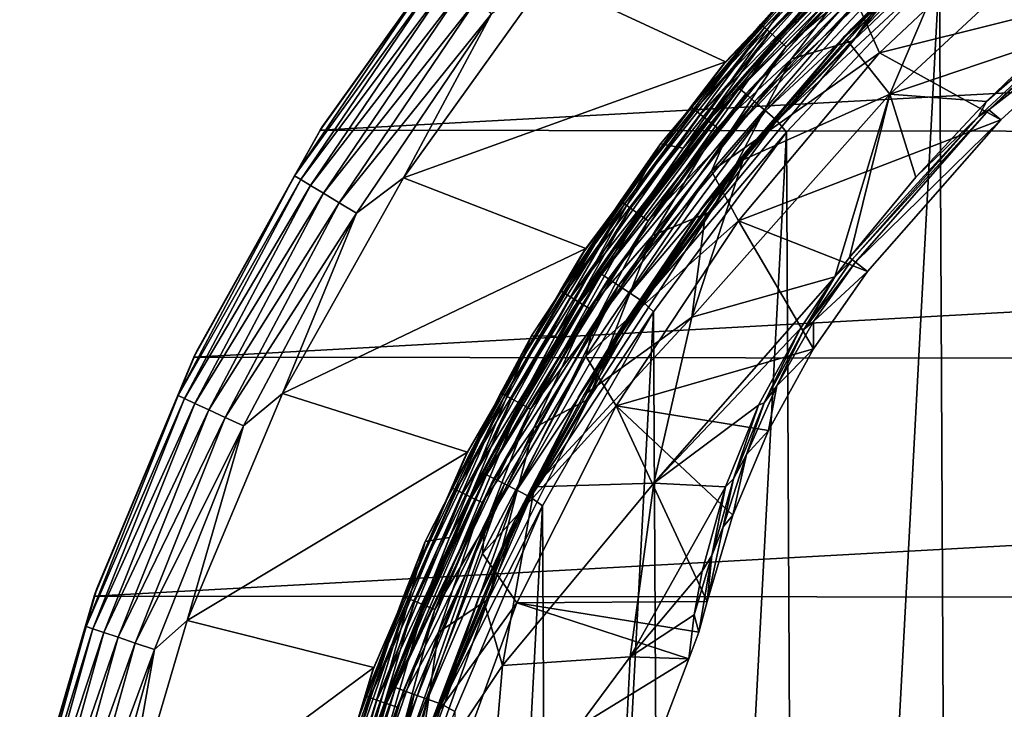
# Model space of a CAD drawing. Header units: metres. Extents: x -24 to 24, y -207 to 24.
# Tile 39 of 59: x -23 to -13, y 7 to 14. Entities that reach past the tile are written whole.
import ezdxf

# ---------------------------------------------------------------- set-up
doc = ezdxf.new("R2010")
doc.units = ezdxf.units.M
doc.layers.add('solid_12421093', color=7, linetype='CONTINUOUS')

msp = doc.modelspace()

# ---------------------------------------------------------------- linework, layer by layer
at = {"layer": 'solid_12421093'}
for points in [[(-13.6658, -14.656602, 325.88327), (-12.028218, 16.025164, 325.909576), (-13.809554, 14.520277, 325.880798)], [(-11.873209, -16.139254, 325.911896), (-12.028218, 16.025164, 325.909576), (-13.6658, -14.656602, 325.88327)], [(-14.009555, 15.616585, 300.374603), (-15.674065, 13.945215, 300.374603), (-15.151769, 14.534065, 300.504364)], [(-15.637181, 13.9124, 300.252869), (-15.674065, 13.945215, 300.374603), (-14.009555, 15.616585, 300.374603)], [(-13.976588, 15.579837, 300.252869), (-15.637181, 13.9124, 300.252869), (-14.009555, 15.616585, 300.374603)], [(-15.577878, 13.859638, 300.148193), (-15.637181, 13.9124, 300.252869), (-13.976588, 15.579837, 300.252869)], [(-13.923582, 15.520751, 300.148193), (-15.577878, 13.859638, 300.148193), (-13.976588, 15.579837, 300.252869)], [(-15.500249, 13.790571, 300.06778), (-15.577878, 13.859638, 300.148193), (-13.923582, 15.520751, 300.148193)], [(-13.854198, 15.443406, 300.06778), (-15.500249, 13.790571, 300.06778), (-13.923582, 15.520751, 300.148193)], [(-15.409655, 13.70997, 300.017212), (-15.500249, 13.790571, 300.06778), (-13.854198, 15.443406, 300.06778)], [(-13.773223, 15.353144, 300.017212), (-15.409655, 13.70997, 300.017212), (-13.854198, 15.443406, 300.06778)], [(-14.796112, 13.825251, 297.600006), (-13.094775, 15.446339, 297.600006), (-14.298202, 14.298202, 297.529297)], [(-14.729317, 13.896393, 297.73999), (-13.094775, 15.446339, 297.600006), (-14.796112, 13.825251, 297.600006)], [(-14.729317, 13.896393, 297.73999), (-13.016449, 15.5124, 297.73999), (-13.094775, 15.446339, 297.600006)], [(-14.312031, 14.312031, 297.838165), (-13.016449, 15.5124, 297.73999), (-14.729317, 13.896393, 297.73999)], [(-13.773223, 15.353144, 300.017212), (-14.452305, 14.531479, 300), (-15.409655, 13.70997, 300.017212)], [(-14.707214, 13.773952, 297.5), (-13.022726, 15.376484, 297.5), (-13.702934, 15.247334, 297.5)], [(-14.298202, 14.298202, 297.529297), (-13.022726, 15.376484, 297.5), (-14.707214, 13.773952, 297.5)], [(-12.058048, 15.322294, 299.471985), (-13.582447, 14.96666, 297.933624), (-14.326052, 13.21319, 299.489288)], [(-12.65127, 13.782164, 300.884521), (-12.058048, 15.322294, 299.471985), (-14.326052, 13.21319, 299.489288)], [(-17.916656, 14.42238), (-16.042051, 13.552271), (-14.367801, 15.315607)], [(-14.411075, 15.274846, 297), (-16.086933, 13.49854, 297), (-14.837291, 14.837291, 297.128906)], [(-16.042051, 13.552271), (-16.086933, 13.49854, 297), (-14.411075, 15.274846, 297)], [(-14.367801, 15.315607), (-16.042051, 13.552271), (-14.411075, 15.274846, 297)], [(-14.707214, 13.773952, 297.5), (-13.702934, 15.247334, 297.5), (-15.354357, 13.583046, 297.5)], [(-14.587195, 14.587195, 297.482971), (-15.354357, 13.583046, 297.5), (-13.702934, 15.247334, 297.5)], [(-12.76257, 15.221843, 302), (-14.434135, 13.646969, 302), (-14.670715, 14.174425, 300)], [(-11.629287, 14.348295, 302), (-14.434135, 13.646969, 302), (-12.76257, 15.221843, 302)], [(-18.714848, 15.025615, -4), (-20.275927, 12.837811, -4), (-20.256197, 12.871926, -1)], [(18.765127, 14.962653, -4), (-20.275927, 12.837811, -4), (-18.714848, 15.025615, -4)], [(-18.69096, 15.054833, -1), (-20.256197, 12.871926, -1), (-19.086472, 14.509159, -0.778573)], [(-18.714848, 15.025615, -4), (-20.256197, 12.871926, -1), (-18.69096, 15.054833, -1)], [(-15.938846, 13.310115, 325.253357), (-14.280817, 15.074327, 325.284637), (-14.938796, 14.445442, 325.126709)], [(-14.246454, 15.035146, 325.443146), (-14.280817, 15.074327, 325.284637), (-15.938846, 13.310115, 325.253357)], [(-15.900494, 13.275516, 325.412018), (-14.246454, 15.035146, 325.443146), (-15.938846, 13.310115, 325.253357)], [(-14.185915, 14.968534, 325.591614), (-14.246454, 15.035146, 325.443146), (-15.900494, 13.275516, 325.412018)], [(20.313705, 12.778351, -4), (-20.275927, 12.837811, -4), (18.765127, 14.962653, -4)], [(-15.832929, 13.216701, 325.56073), (-14.185915, 14.968534, 325.591614), (-15.900494, 13.275516, 325.412018)], [(-14.102035, 14.877765, 325.716919), (-14.185915, 14.968534, 325.591614), (-15.832929, 13.216701, 325.56073)], [(-14.326052, 13.21319, 299.489288), (-13.582447, 14.96666, 297.933624), (-14.779508, 13.787029, 297.931732)], [(-14.312031, 14.312031, 297.838165), (-14.779508, 13.787029, 297.931732), (-13.582447, 14.96666, 297.933624)], [(-14.837291, 14.837291, 297.128906), (-16.405247, 13.082747, 297.128906), (-14.802014, 14.802014, 297.249664)], [(-16.086933, 13.49854, 297), (-16.405247, 13.082747, 297.128906), (-14.837291, 14.837291, 297.128906)], [(-15.739315, 13.136566, 325.686371), (-14.102035, 14.877765, 325.716919), (-15.832929, 13.216701, 325.56073)], [(-14.001591, 14.770151, 325.808929), (-14.102035, 14.877765, 325.716919), (-15.739315, 13.136566, 325.686371)], [(-16.405247, 13.082747, 297.128906), (-16.366241, 13.051642, 297.249664), (-14.802014, 14.802014, 297.249664)], [(-14.802014, 14.802014, 297.249664), (-16.366241, 13.051642, 297.249664), (-14.74582, 14.74582, 297.353363)], [(-16.366241, 13.051642, 297.249664), (-16.30411, 13.002093, 297.353363), (-14.74582, 14.74582, 297.353363)], [(-14.74582, 14.74582, 297.353363), (-16.30411, 13.002093, 297.353363), (-14.672545, 14.672545, 297.432953)], [(-15.627218, 13.041568, 325.778839), (-14.001591, 14.770151, 325.808929), (-15.739315, 13.136566, 325.686371)], [(-13.893564, 14.655203, 325.86319), (-14.001591, 14.770151, 325.808929), (-15.627218, 13.041568, 325.778839)], [(-16.30411, 13.002093, 297.353363), (-16.223091, 12.937484, 297.432953), (-14.672545, 14.672545, 297.432953)], [(-14.672545, 14.672545, 297.432953), (-16.223091, 12.937484, 297.432953), (-14.587195, 14.587195, 297.482971)], [(-15.506658, 12.940088, 325.833557), (-13.893564, 14.655203, 325.86319), (-15.627218, 13.041568, 325.778839)], [(-13.809554, 14.520277, 325.880798), (-13.893564, 14.655203, 325.86319), (-15.506658, 12.940088, 325.833557)], [(-19.086472, 14.509159, -0.778573), (-20.543303, 12.360495, -0.778573), (-19.027706, 14.464485, -0.566925)], [(-20.256197, 12.871926, -1), (-20.543303, 12.360495, -0.778573), (-19.086472, 14.509159, -0.778573)], [(-15.674065, 13.945215, 300.374603), (-16.721607, 12.696576, 300.504364), (-15.151769, 14.534065, 300.504364)], [(-16.486364, 12.651022, 325.098724), (-15.151769, 14.534065, 300.504364), (-16.721607, 12.696576, 300.504364)], [(-16.486364, 12.651022, 325.098724), (-14.938796, 14.445442, 325.126709), (-15.151769, 14.534065, 300.504364)], [(-16.223091, 12.937484, 297.432953), (-16.128721, 12.862226, 297.482971), (-14.587195, 14.587195, 297.482971)], [(-14.587195, 14.587195, 297.482971), (-16.128721, 12.862226, 297.482971), (-15.354357, 13.583046, 297.5)], [(-16.04183, 12.755622, 300), (-14.452305, 14.531479, 300), (-14.670715, 14.174425, 300)], [(-15.409655, 13.70997, 300.017212), (-14.452305, 14.531479, 300), (-16.04183, 12.755622, 300)], [(-15.408049, 12.816936, 325.851593), (-13.809554, 14.520277, 325.880798), (-15.506658, 12.940088, 325.833557)], [(-15.279022, -12.968705, 325.854095), (-13.809554, 14.520277, 325.880798), (-15.408049, 12.816936, 325.851593)], [(-13.6658, -14.656602, 325.88327), (-13.809554, 14.520277, 325.880798), (-15.279022, -12.968705, 325.854095)], [(-20.543303, 12.360495, -0.778573), (-20.480049, 12.322437, -0.566925), (-19.027706, 14.464485, -0.566925)], [(-19.027706, 14.464485, -0.566925), (-20.480049, 12.322437, -0.566925), (-18.932884, 14.392406, -0.377037)], [(-17.916656, 14.42238), (-19.406977, 12.341235), (-16.042051, 13.552271)], [(-18.487288, 14.053671, -0.025072), (-19.406977, 12.341235), (-17.916656, 14.42238)], [(-15.938846, 13.310115, 325.253357), (-14.938796, 14.445442, 325.126709), (-16.486364, 12.651022, 325.098724)], [(-11.729681, 14.472638, 301.093811), (-13.293534, 13.050847, 301.093811), (-11.629287, 14.348295, 302)], [(-11.940776, 14.337358, 300.986267), (-13.293534, 13.050847, 301.093811), (-11.729681, 14.472638, 301.093811)], [(-20.480049, 12.322437, -0.566925), (-20.377993, 12.261031, -0.377037), (-18.932884, 14.392406, -0.377037)], [(-18.932884, 14.392406, -0.377037), (-20.377993, 12.261031, -0.377037), (-18.806776, 14.296539, -0.218448)], [(-20.377993, 12.261031, -0.377037), (-20.242258, 12.179362, -0.218448), (-18.806776, 14.296539, -0.218448)], [(-18.806776, 14.296539, -0.218448), (-20.242258, 12.179362, -0.218448), (-18.655714, 14.181705, -0.099129)], [(-15.824478, 12.6196, 297.838165), (-14.779508, 13.787029, 297.931732), (-14.312031, 14.312031, 297.838165)], [(-15.824478, 12.6196, 297.838165), (-14.312031, 14.312031, 297.838165), (-14.729317, 13.896393, 297.73999)], [(-15.809188, 12.607407, 297.529297), (-14.298202, 14.298202, 297.529297), (-14.707214, 13.773952, 297.5)], [(-14.796112, 13.825251, 297.600006), (-14.298202, 14.298202, 297.529297), (-15.809188, 12.607407, 297.529297)], [(-11.629287, 14.348295, 302), (-13.169456, 12.947531, 302), (-14.434135, 13.646969, 302)], [(-13.401559, 12.982304, 300.986267), (-11.940776, 14.337358, 300.986267), (-13.31951, 13.139771, 300.881866)], [(-13.401559, 12.982304, 300.986267), (-13.293534, 13.050847, 301.093811), (-11.940776, 14.337358, 300.986267)], [(-11.940776, 14.337358, 300.986267), (-12.65127, 13.782164, 300.884521), (-13.31951, 13.139771, 300.881866)], [(-13.293534, 13.050847, 301.093811), (-13.169456, 12.947531, 302), (-11.629287, 14.348295, 302)], [(-20.242258, 12.179362, -0.218448), (-20.079664, 12.081533, -0.099129), (-18.655714, 14.181705, -0.099129)], [(-18.655714, 14.181705, -0.099129), (-20.079664, 12.081533, -0.099129), (-18.487288, 14.053671, -0.025072)], [(-14.434135, 13.646969, 302), (-16.188387, 12.41223, 300), (-14.670715, 14.174425, 300)], [(-16.04183, 12.755622, 300), (-14.670715, 14.174425, 300), (-16.188387, 12.41223, 300)], [(-20.079664, 12.081533, -0.099129), (-19.898384, 11.97246, -0.025072), (-18.487288, 14.053671, -0.025072)], [(-18.487288, 14.053671, -0.025072), (-19.898384, 11.97246, -0.025072), (-19.406977, 12.341235)], [(-15.674065, 13.945215, 300.374603), (-17.140432, 12.097558, 300.374603), (-16.721607, 12.696576, 300.504364)], [(-17.100098, 12.069091, 300.252869), (-17.140432, 12.097558, 300.374603), (-15.674065, 13.945215, 300.374603)], [(-15.637181, 13.9124, 300.252869), (-17.100098, 12.069091, 300.252869), (-15.674065, 13.945215, 300.374603)], [(-17.035246, 12.023319, 300.148193), (-17.100098, 12.069091, 300.252869), (-15.637181, 13.9124, 300.252869)], [(-15.577878, 13.859638, 300.148193), (-17.035246, 12.023319, 300.148193), (-15.637181, 13.9124, 300.252869)], [(-16.242994, 12.092462, 297.73999), (-14.729317, 13.896393, 297.73999), (-14.796112, 13.825251, 297.600006)], [(-15.824478, 12.6196, 297.838165), (-14.729317, 13.896393, 297.73999), (-16.242994, 12.092462, 297.73999)], [(-16.950356, 11.963404, 300.06778), (-17.035246, 12.023319, 300.148193), (-15.577878, 13.859638, 300.148193)], [(-15.500249, 13.790571, 300.06778), (-16.950356, 11.963404, 300.06778), (-15.577878, 13.859638, 300.148193)], [(-16.851286, 11.893481, 300.017212), (-16.950356, 11.963404, 300.06778), (-15.500249, 13.790571, 300.06778)], [(-15.409655, 13.70997, 300.017212), (-16.851286, 11.893481, 300.017212), (-15.500249, 13.790571, 300.06778)], [(-16.298185, 12.017973, 297.600006), (-14.796112, 13.825251, 297.600006), (-15.809188, 12.607407, 297.529297)], [(-16.242994, 12.092462, 297.73999), (-14.796112, 13.825251, 297.600006), (-16.298185, 12.017973, 297.600006)], [(-14.326052, 13.21319, 299.489288), (-14.779508, 13.787029, 297.931732), (-15.859011, 12.527949, 297.935181)], [(-15.824478, 12.6196, 297.838165), (-15.859011, 12.527949, 297.935181), (-14.779508, 13.787029, 297.931732)], [(-13.31951, 13.139771, 300.881866), (-12.65127, 13.782164, 300.884521), (-14.326052, 13.21319, 299.489288)], [(-15.409655, 13.70997, 300.017212), (-16.04183, 12.755622, 300), (-16.851286, 11.893481, 300.017212)], [(-16.192682, 11.991218, 297.5), (-14.707214, 13.773952, 297.5), (-15.354357, 13.583046, 297.5)], [(-15.809188, 12.607407, 297.529297), (-14.707214, 13.773952, 297.5), (-16.192682, 11.991218, 297.5)], [(-16.192682, 11.991218, 297.5), (-15.354357, 13.583046, 297.5), (-16.804451, 11.738778, 297.5)], [(-16.128721, 12.862226, 297.482971), (-16.804451, 11.738778, 297.5), (-15.354357, 13.583046, 297.5)], [(-14.434135, 13.646969, 302), (-15.909546, 11.892828, 302), (-16.188387, 12.41223, 300)], [(-13.169456, 12.947531, 302), (-15.909546, 11.892828, 302), (-14.434135, 13.646969, 302)], [(-19.406977, 12.341235), (-17.500937, 11.604678), (-16.042051, 13.552271)], [(-16.086933, 13.49854, 297), (-17.545244, 11.539688, 297), (-16.405247, 13.082747, 297.128906)], [(-17.500937, 11.604678), (-17.545244, 11.539688, 297), (-16.086933, 13.49854, 297)], [(-16.042051, 13.552271), (-17.500937, 11.604678), (-16.086933, 13.49854, 297)], [(-17.380272, 11.364846, 325.223328), (-15.938846, 13.310115, 325.253357), (-16.486364, 12.651022, 325.098724)], [(-15.900494, 13.275516, 325.412018), (-15.938846, 13.310115, 325.253357), (-17.380272, 11.364846, 325.223328)], [(-17.338451, 11.335299, 325.382141), (-15.900494, 13.275516, 325.412018), (-17.380272, 11.364846, 325.223328)], [(-15.832929, 13.216701, 325.56073), (-15.900494, 13.275516, 325.412018), (-17.338451, 11.335299, 325.382141)], [(-17.264778, 11.285082, 325.531128), (-15.832929, 13.216701, 325.56073), (-17.338451, 11.335299, 325.382141)], [(-15.739315, 13.136566, 325.686371), (-15.832929, 13.216701, 325.56073), (-17.264778, 11.285082, 325.531128)], [(-14.326052, 13.21319, 299.489288), (-16.396912, 10.886805, 299.103577), (-14.901299, 11.305949, 300.890198)], [(-14.326052, 13.21319, 299.489288), (-15.859011, 12.527949, 297.935181), (-16.396912, 10.886805, 299.103577)], [(-14.326052, 13.21319, 299.489288), (-14.901299, 11.305949, 300.890198), (-14.748043, 11.50927, 300.886047)], [(-14.056615, 12.348424, 300.88147), (-14.326052, 13.21319, 299.489288), (-14.748043, 11.50927, 300.886047)], [(-14.056615, 12.348424, 300.88147), (-13.31951, 13.139771, 300.881866), (-14.326052, 13.21319, 299.489288)], [(-16.405247, 13.082747, 297.128906), (-17.766897, 11.163681, 297.128906), (-16.366241, 13.051642, 297.249664)], [(-17.545244, 11.539688, 297), (-17.766897, 11.163681, 297.128906), (-16.405247, 13.082747, 297.128906)], [(-17.162704, 11.216676, 325.657104), (-15.739315, 13.136566, 325.686371), (-17.264778, 11.285082, 325.531128)], [(-15.627218, 13.041568, 325.778839), (-15.739315, 13.136566, 325.686371), (-17.162704, 11.216676, 325.657104)], [(-13.401559, 12.982304, 300.986267), (-13.31951, 13.139771, 300.881866), (-14.056615, 12.348424, 300.88147)], [(-17.766897, 11.163681, 297.128906), (-17.724655, 11.137138, 297.249664), (-16.366241, 13.051642, 297.249664)], [(-16.366241, 13.051642, 297.249664), (-17.724655, 11.137138, 297.249664), (-16.30411, 13.002093, 297.353363)], [(-17.724655, 11.137138, 297.249664), (-17.657366, 11.094858, 297.353363), (-16.30411, 13.002093, 297.353363)], [(-16.30411, 13.002093, 297.353363), (-17.657366, 11.094858, 297.353363), (-16.223091, 12.937484, 297.432953)], [(-17.04048, 11.135588, 325.749969), (-15.627218, 13.041568, 325.778839), (-17.162704, 11.216676, 325.657104)], [(-15.506658, 12.940088, 325.833557), (-15.627218, 13.041568, 325.778839), (-17.04048, 11.135588, 325.749969)], [(-13.401559, 12.982304, 300.986267), (-14.748043, 11.50927, 300.886047), (-14.719362, 11.486887, 300.955719)], [(-13.401559, 12.982304, 300.986267), (-14.056615, 12.348424, 300.88147), (-14.748043, 11.50927, 300.886047)], [(-13.293534, 13.050847, 301.093811), (-14.719362, 11.486887, 300.955719), (-14.686275, 11.461065, 301.093811)], [(-13.401559, 12.982304, 300.986267), (-14.719362, 11.486887, 300.955719), (-13.293534, 13.050847, 301.093811)], [(-13.293534, 13.050847, 301.093811), (-14.686275, 11.461065, 301.093811), (-13.169456, 12.947531, 302)], [(-20.256197, 12.871926, -1), (-21.567701, 10.527783, -1), (-20.543303, 12.360495, -0.778573)], [(-20.275927, 12.837811, -4), (-21.567701, 10.527783, -1), (-20.256197, 12.871926, -1)], [(-17.657366, 11.094858, 297.353363), (-17.569624, 11.039726, 297.432953), (-16.223091, 12.937484, 297.432953)], [(-16.223091, 12.937484, 297.432953), (-17.569624, 11.039726, 297.432953), (-16.128721, 12.862226, 297.482971)], [(-17.569624, 11.039726, 297.432953), (-17.467421, 10.975508, 297.482971), (-16.128721, 12.862226, 297.482971)], [(-16.128721, 12.862226, 297.482971), (-17.467421, 10.975508, 297.482971), (-16.804451, 11.738778, 297.5)], [(-16.909025, 11.048961, 325.805115), (-15.506658, 12.940088, 325.833557), (-17.04048, 11.135588, 325.749969)], [(-15.408049, 12.816936, 325.851593), (-15.506658, 12.940088, 325.833557), (-16.909025, 11.048961, 325.805115)], [(-13.169456, 12.947531, 302), (-14.560306, 11.362761, 302), (-15.909546, 11.892828, 302)], [(-14.686275, 11.461065, 301.093811), (-14.560306, 11.362761, 302), (-13.169456, 12.947531, 302)], [(-20.275927, 12.837811, -4), (-21.596474, 10.467961, -4), (-21.567701, 10.527783, -1)], [(20.313705, 12.778351, -4), (-21.596474, 10.467961, -4), (-20.275927, 12.837811, -4)], [(21.621206, 10.416752, -4), (-21.596474, 10.467961, -4), (20.313705, 12.778351, -4)], [(-17.421247, 10.795338, 300), (-16.04183, 12.755622, 300), (-16.188387, 12.41223, 300)], [(-16.851286, 11.893481, 300.017212), (-16.04183, 12.755622, 300), (-17.421247, 10.795338, 300)], [(-16.794199, 10.94017, 325.8237), (-15.408049, 12.816936, 325.851593), (-16.909025, 11.048961, 325.805115)], [(-16.678631, -11.116973, 325.826111), (-15.408049, 12.816936, 325.851593), (-16.794199, 10.94017, 325.8237)], [(-15.279022, -12.968705, 325.854095), (-15.408049, 12.816936, 325.851593), (-16.678631, -11.116973, 325.826111)], [(-17.140432, 12.097558, 300.374603), (-18.069885, 10.690858, 300.504364), (-16.721607, 12.696576, 300.504364)], [(-17.822262, 10.687625, 325.071808), (-16.721607, 12.696576, 300.504364), (-18.069885, 10.690858, 300.504364)], [(-17.822262, 10.687625, 325.071808), (-16.486364, 12.651022, 325.098724), (-16.721607, 12.696576, 300.504364)], [(-17.380272, 11.364846, 325.223328), (-16.486364, 12.651022, 325.098724), (-17.822262, 10.687625, 325.071808)], [(-17.137924, 10.768472, 297.838165), (-15.859011, 12.527949, 297.935181), (-15.824478, 12.6196, 297.838165)], [(-17.137924, 10.768472, 297.838165), (-15.824478, 12.6196, 297.838165), (-16.242994, 12.092462, 297.73999)], [(-17.121365, 10.758067, 297.529297), (-15.809188, 12.607407, 297.529297), (-16.192682, 11.991218, 297.5)], [(-16.298185, 12.017973, 297.600006), (-15.809188, 12.607407, 297.529297), (-17.121365, 10.758067, 297.529297)], [(-17.137924, 10.768472, 297.838165), (-16.244762, 12.023561, 297.93515), (-15.859011, 12.527949, 297.935181)], [(-16.244762, 12.023561, 297.93515), (-16.396912, 10.886805, 299.103577), (-15.859011, 12.527949, 297.935181)], [(-20.543303, 12.360495, -0.778573), (-21.759281, 10.066916, -0.778573), (-20.480049, 12.322437, -0.566925)], [(-21.567701, 10.527783, -1), (-21.759281, 10.066916, -0.778573), (-20.543303, 12.360495, -0.778573)], [(-19.406977, 12.341235), (-20.66855, 10.089459), (-17.500937, 11.604678)], [(-19.898384, 11.97246, -0.025072), (-20.66855, 10.089459), (-19.406977, 12.341235)], [(-15.909546, 11.892828, 302), (-17.502157, 10.479787, 300), (-16.188387, 12.41223, 300)], [(-17.421247, 10.795338, 300), (-16.188387, 12.41223, 300), (-17.502157, 10.479787, 300)], [(-21.759281, 10.066916, -0.778573), (-21.692286, 10.03592, -0.566925), (-20.480049, 12.322437, -0.566925)], [(-20.480049, 12.322437, -0.566925), (-21.692286, 10.03592, -0.566925), (-20.377993, 12.261031, -0.377037)], [(-21.692286, 10.03592, -0.566925), (-21.584187, 9.985908, -0.377037), (-20.377993, 12.261031, -0.377037)], [(-20.377993, 12.261031, -0.377037), (-21.584187, 9.985908, -0.377037), (-20.242258, 12.179362, -0.218448)], [(-21.584187, 9.985908, -0.377037), (-21.440416, 9.919394, -0.218448), (-20.242258, 12.179362, -0.218448)], [(-20.242258, 12.179362, -0.218448), (-21.440416, 9.919394, -0.218448), (-20.079664, 12.081533, -0.099129)], [(-21.440416, 9.919394, -0.218448), (-21.2682, 9.839717, -0.099129), (-20.079664, 12.081533, -0.099129)], [(-20.079664, 12.081533, -0.099129), (-21.2682, 9.839717, -0.099129), (-19.898384, 11.97246, -0.025072)], [(-17.140432, 12.097558, 300.374603), (-18.39012, 10.096971, 300.374603), (-18.069885, 10.690858, 300.504364)], [(-18.346846, 10.073211, 300.252869), (-18.39012, 10.096971, 300.374603), (-17.140432, 12.097558, 300.374603)], [(-17.100098, 12.069091, 300.252869), (-18.346846, 10.073211, 300.252869), (-17.140432, 12.097558, 300.374603)], [(-18.277266, 10.035008, 300.148193), (-18.346846, 10.073211, 300.252869), (-17.100098, 12.069091, 300.252869)], [(-17.035246, 12.023319, 300.148193), (-18.277266, 10.035008, 300.148193), (-17.100098, 12.069091, 300.252869)], [(-17.537014, 10.125, 297.73999), (-16.242994, 12.092462, 297.73999), (-16.298185, 12.017973, 297.600006)], [(-17.137924, 10.768472, 297.838165), (-16.242994, 12.092462, 297.73999), (-17.537014, 10.125, 297.73999)], [(-21.2682, 9.839717, -0.099129), (-21.076189, 9.750883, -0.025072), (-19.898384, 11.97246, -0.025072)], [(-19.898384, 11.97246, -0.025072), (-21.076189, 9.750883, -0.025072), (-20.66855, 10.089459)], [(-18.186186, 9.985002, 300.06778), (-18.277266, 10.035008, 300.148193), (-17.035246, 12.023319, 300.148193)], [(-16.950356, 11.963404, 300.06778), (-18.186186, 9.985002, 300.06778), (-17.035246, 12.023319, 300.148193)], [(-18.079891, 9.926642, 300.017212), (-18.186186, 9.985002, 300.06778), (-16.950356, 11.963404, 300.06778)], [(-16.851286, 11.893481, 300.017212), (-18.079891, 9.926642, 300.017212), (-16.950356, 11.963404, 300.06778)], [(-17.580763, 10.048844, 297.600006), (-16.298185, 12.017973, 297.600006), (-17.121365, 10.758067, 297.529297)], [(-17.537014, 10.125, 297.73999), (-16.298185, 12.017973, 297.600006), (-17.580763, 10.048844, 297.600006)], [(-16.244762, 12.023561, 297.93515), (-17.522896, 10.073099, 297.931549), (-16.396912, 10.886805, 299.103577)], [(-17.137924, 10.768472, 297.838165), (-17.522896, 10.073099, 297.931549), (-16.244762, 12.023561, 297.93515)], [(-17.475471, 10.028851, 297.5), (-16.192682, 11.991218, 297.5), (-16.804451, 11.738778, 297.5)], [(-17.121365, 10.758067, 297.529297), (-16.192682, 11.991218, 297.5), (-17.475471, 10.028851, 297.5)], [(-16.851286, 11.893481, 300.017212), (-17.421247, 10.795338, 300), (-18.079891, 9.926642, 300.017212)], [(-15.909546, 11.892828, 302), (-17.185177, 9.959972, 302), (-17.502157, 10.479787, 300)], [(-15.125018, 10.554178, 302), (-17.185177, 9.959972, 302), (-15.909546, 11.892828, 302)], [(-14.560306, 11.362761, 302), (-15.125018, 10.554178, 302), (-15.909546, 11.892828, 302)], [(-17.475471, 10.028851, 297.5), (-16.804451, 11.738778, 297.5), (-18.043633, 9.730096, 297.5)], [(-17.467421, 10.975508, 297.482971), (-18.043633, 9.730096, 297.5), (-16.804451, 11.738778, 297.5)], [(-20.66855, 10.089459), (-18.739065, 9.477376), (-17.500937, 11.604678)], [(-17.545244, 11.539688, 297), (-18.766285, 9.424783, 297), (-17.766897, 11.163681, 297.128906)], [(-18.739065, 9.477376), (-18.766285, 9.424783, 297), (-17.545244, 11.539688, 297)], [(-17.500937, 11.604678), (-18.739065, 9.477376), (-17.545244, 11.539688, 297)], [(-15.223398, 10.761086, 301.002472), (-14.719362, 11.486887, 300.955719), (-14.901299, 11.305949, 300.890198)], [(-14.686275, 11.461065, 301.093811), (-14.719362, 11.486887, 300.955719), (-15.223398, 10.761086, 301.002472)], [(-15.124738, 10.839963, 301.128265), (-14.686275, 11.461065, 301.093811), (-15.223398, 10.761086, 301.002472)], [(-15.124738, 10.839963, 301.128265), (-14.560306, 11.362761, 302), (-14.686275, 11.461065, 301.093811)], [(-14.719362, 11.486887, 300.955719), (-14.748043, 11.50927, 300.886047), (-14.901299, 11.305949, 300.890198)], [(-18.585463, 9.26493, 325.196259), (-17.380272, 11.364846, 325.223328), (-17.822262, 10.687625, 325.071808)], [(-17.338451, 11.335299, 325.382141), (-17.380272, 11.364846, 325.223328), (-18.585463, 9.26493, 325.196259)], [(-18.540741, 9.240838, 325.355194), (-17.338451, 11.335299, 325.382141), (-18.585463, 9.26493, 325.196259)], [(-17.264778, 11.285082, 325.531128), (-17.338451, 11.335299, 325.382141), (-18.540741, 9.240838, 325.355194)], [(-15.124738, 10.839963, 301.128265), (-15.125018, 10.554178, 302), (-14.560306, 11.362761, 302)], [(-18.46196, 9.199903, 325.504395), (-17.264778, 11.285082, 325.531128), (-18.540741, 9.240838, 325.355194)], [(-17.162704, 11.216676, 325.657104), (-17.264778, 11.285082, 325.531128), (-18.46196, 9.199903, 325.504395)], [(-18.352818, 9.144158, 325.630707), (-17.162704, 11.216676, 325.657104), (-18.46196, 9.199903, 325.504395)], [(-18.222128, 9.078086, 325.723938), (-17.162704, 11.216676, 325.657104), (-18.352818, 9.144158, 325.630707)], [(-18.222128, 9.078086, 325.723938), (-17.04048, 11.135588, 325.749969), (-17.162704, 11.216676, 325.657104)], [(-16.792963, 9.153996, 300.168213), (-15.265644, 10.764235, 300.932465), (-14.901299, 11.305949, 300.890198)], [(-16.396912, 10.886805, 299.103577), (-16.792963, 9.153996, 300.168213), (-14.901299, 11.305949, 300.890198)], [(-15.223398, 10.761086, 301.002472), (-14.901299, 11.305949, 300.890198), (-15.265644, 10.764235, 300.932465)], [(-17.766897, 11.163681, 297.128906), (-18.905119, 9.104225, 297.128906), (-17.724655, 11.137138, 297.249664)], [(-18.766285, 9.424783, 297), (-18.905119, 9.104225, 297.128906), (-17.766897, 11.163681, 297.128906)], [(-18.905119, 9.104225, 297.128906), (-18.86017, 9.082579, 297.249664), (-17.724655, 11.137138, 297.249664)], [(-17.724655, 11.137138, 297.249664), (-18.86017, 9.082579, 297.249664), (-17.657366, 11.094858, 297.353363)], [(-16.909025, 11.048961, 325.805115), (-17.04048, 11.135588, 325.749969), (-18.222128, 9.078086, 325.723938)], [(-18.86017, 9.082579, 297.249664), (-18.788568, 9.048098, 297.353363), (-17.657366, 11.094858, 297.353363)], [(-17.657366, 11.094858, 297.353363), (-18.788568, 9.048098, 297.353363), (-17.569624, 11.039726, 297.432953)], [(-18.788568, 9.048098, 297.353363), (-18.695206, 9.003137, 297.432953), (-17.569624, 11.039726, 297.432953)], [(-17.569624, 11.039726, 297.432953), (-18.695206, 9.003137, 297.432953), (-17.467421, 10.975508, 297.482971)], [(-18.081566, 9.007495, 325.77948), (-16.909025, 11.048961, 325.805115), (-18.222128, 9.078086, 325.723938)], [(-16.794199, 10.94017, 325.8237), (-16.909025, 11.048961, 325.805115), (-18.081566, 9.007495, 325.77948)], [(-18.695206, 9.003137, 297.432953), (-18.586456, 8.950766, 297.482971), (-17.467421, 10.975508, 297.482971)], [(-17.467421, 10.975508, 297.482971), (-18.586456, 8.950766, 297.482971), (-18.043633, 9.730096, 297.5)], [(-17.953833, 8.917338, 325.798523), (-16.794199, 10.94017, 325.8237), (-18.081566, 9.007495, 325.77948)], [(-17.857704, -9.10814, 325.800659), (-16.794199, 10.94017, 325.8237), (-17.953833, 8.917338, 325.798523)], [(-16.678631, -11.116973, 325.826111), (-16.794199, 10.94017, 325.8237), (-17.857704, -9.10814, 325.800659)], [(-18.039356, 9.113309, 297.934418), (-16.792963, 9.153996, 300.168213), (-16.396912, 10.886805, 299.103577)], [(-17.522896, 10.073099, 297.931549), (-18.039356, 9.113309, 297.934418), (-16.396912, 10.886805, 299.103577)], [(-15.50631, 10.168675, 301.23645), (-15.125018, 10.554178, 302), (-15.124738, 10.839963, 301.128265)], [(-15.50631, 10.168675, 301.23645), (-15.124738, 10.839963, 301.128265), (-15.223398, 10.761086, 301.002472)], [(-18.556442, 8.700438, 300), (-17.421247, 10.795338, 300), (-17.502157, 10.479787, 300)], [(-18.079891, 9.926642, 300.017212), (-17.421247, 10.795338, 300), (-18.556442, 8.700438, 300)], [(-18.235851, 8.781923, 297.838165), (-17.522896, 10.073099, 297.931549), (-17.137924, 10.768472, 297.838165)], [(-18.235851, 8.781923, 297.838165), (-17.137924, 10.768472, 297.838165), (-17.537014, 10.125, 297.73999)], [(-18.218231, 8.773438, 297.529297), (-17.121365, 10.758067, 297.529297), (-17.475471, 10.028851, 297.5)], [(-17.580763, 10.048844, 297.600006), (-17.121365, 10.758067, 297.529297), (-18.218231, 8.773438, 297.529297)], [(-16.792963, 9.153996, 300.168213), (-15.698636, 9.966661, 301.06842), (-15.265644, 10.764235, 300.932465)], [(-15.639314, 9.992509, 301.139282), (-15.265644, 10.764235, 300.932465), (-15.698636, 9.966661, 301.06842)], [(-15.639314, 9.992509, 301.139282), (-15.223398, 10.761086, 301.002472), (-15.265644, 10.764235, 300.932465)], [(-15.50631, 10.168675, 301.23645), (-15.223398, 10.761086, 301.002472), (-15.639314, 9.992509, 301.139282)], [(-18.39012, 10.096971, 300.374603), (-19.178738, 8.543487, 300.504364), (-18.069885, 10.690858, 300.504364)], [(-18.925404, 8.584633, 325.048492), (-18.069885, 10.690858, 300.504364), (-19.178738, 8.543487, 300.504364)], [(-18.925404, 8.584633, 325.048492), (-17.822262, 10.687625, 325.071808), (-18.069885, 10.690858, 300.504364)], [(-18.585463, 9.26493, 325.196259), (-17.822262, 10.687625, 325.071808), (-18.925404, 8.584633, 325.048492)], [(-21.567701, 10.527783, -1), (-22.609047, 8.051769, -1), (-21.759281, 10.066916, -0.778573)], [(-21.596474, 10.467961, -4), (-22.609047, 8.051769, -1), (-21.567701, 10.527783, -1)], [(-15.125018, 10.554178, 302), (-15.595069, 9.702497, 302), (-17.185177, 9.959972, 302)], [(-15.50631, 10.168675, 301.23645), (-15.595069, 9.702497, 302), (-15.125018, 10.554178, 302)], [(-21.596474, 10.467961, -4), (-22.635849, 7.97191, -4), (-22.609047, 8.051769, -1)], [(21.621206, 10.416752, -4), (-22.635849, 7.97191, -4), (-21.596474, 10.467961, -4)], [(22.649946, 7.93239, -4), (-22.635849, 7.97191, -4), (21.621206, 10.416752, -4)], [(-17.185177, 9.959972, 302), (-18.581678, 8.41676, 300), (-17.502157, 10.479787, 300)], [(-18.556442, 8.700438, 300), (-17.502157, 10.479787, 300), (-18.581678, 8.41676, 300)], [(-20.66855, 10.089459), (-21.664694, 7.719648), (-18.739065, 9.477376)], [(-21.076189, 9.750883, -0.025072), (-21.664694, 7.719648), (-20.66855, 10.089459)], [(-18.39012, 10.096971, 300.374603), (-19.40733, 7.968743, 300.374603), (-19.178738, 8.543487, 300.504364)], [(-19.361662, 7.949991, 300.252869), (-19.40733, 7.968743, 300.374603), (-18.39012, 10.096971, 300.374603)], [(-18.346846, 10.073211, 300.252869), (-19.361662, 7.949991, 300.252869), (-18.39012, 10.096971, 300.374603)], [(-18.593876, 8.020616, 297.73999), (-17.537014, 10.125, 297.73999), (-17.580763, 10.048844, 297.600006)], [(-18.235851, 8.781923, 297.838165), (-17.537014, 10.125, 297.73999), (-18.593876, 8.020616, 297.73999)], [(-15.823872, 9.451389, 301.420166), (-15.595069, 9.702497, 302), (-15.50631, 10.168675, 301.23645)], [(-15.823872, 9.451389, 301.420166), (-15.50631, 10.168675, 301.23645), (-15.639314, 9.992509, 301.139282)], [(-21.759281, 10.066916, -0.778573), (-22.720152, 7.655311, -0.778573), (-21.692286, 10.03592, -0.566925)], [(-22.609047, 8.051769, -1), (-22.720152, 7.655311, -0.778573), (-21.759281, 10.066916, -0.778573)], [(-22.720152, 7.655311, -0.778573), (-22.650198, 7.63174, -0.566925), (-21.692286, 10.03592, -0.566925)], [(-21.692286, 10.03592, -0.566925), (-22.650198, 7.63174, -0.566925), (-21.584187, 9.985908, -0.377037)], [(-22.650198, 7.63174, -0.566925), (-22.537325, 7.593709, -0.377037), (-21.584187, 9.985908, -0.377037)], [(-21.584187, 9.985908, -0.377037), (-22.537325, 7.593709, -0.377037), (-21.440416, 9.919394, -0.218448)], [(-19.288233, 7.919841, 300.148193), (-19.361662, 7.949991, 300.252869), (-18.346846, 10.073211, 300.252869)], [(-18.277266, 10.035008, 300.148193), (-19.288233, 7.919841, 300.148193), (-18.346846, 10.073211, 300.252869)], [(-19.192116, 7.880374, 300.06778), (-19.288233, 7.919841, 300.148193), (-18.277266, 10.035008, 300.148193)], [(-18.186186, 9.985002, 300.06778), (-19.192116, 7.880374, 300.06778), (-18.277266, 10.035008, 300.148193)], [(-19.079943, 7.834316, 300.017212), (-19.192116, 7.880374, 300.06778), (-18.186186, 9.985002, 300.06778)], [(-18.079891, 9.926642, 300.017212), (-19.079943, 7.834316, 300.017212), (-18.186186, 9.985002, 300.06778)], [(-18.626574, 7.944384, 297.600006), (-17.580763, 10.048844, 297.600006), (-18.218231, 8.773438, 297.529297)], [(-18.593876, 8.020616, 297.73999), (-17.580763, 10.048844, 297.600006), (-18.626574, 7.944384, 297.600006)], [(-18.518524, 7.941195, 297.5), (-17.475471, 10.028851, 297.5), (-18.043633, 9.730096, 297.5)], [(-18.218231, 8.773438, 297.529297), (-17.475471, 10.028851, 297.5), (-18.518524, 7.941195, 297.5)], [(-18.235851, 8.781923, 297.838165), (-18.039356, 9.113309, 297.934418), (-17.522896, 10.073099, 297.931549)], [(-15.961445, 9.199006, 301.358124), (-15.639314, 9.992509, 301.139282), (-15.698636, 9.966661, 301.06842)], [(-15.823872, 9.451389, 301.420166), (-15.639314, 9.992509, 301.139282), (-15.961445, 9.199006, 301.358124)], [(-22.537325, 7.593709, -0.377037), (-22.387207, 7.543128, -0.218448), (-21.440416, 9.919394, -0.218448)], [(-21.440416, 9.919394, -0.218448), (-22.387207, 7.543128, -0.218448), (-21.2682, 9.839717, -0.099129)], [(-18.079891, 9.926642, 300.017212), (-18.556442, 8.700438, 300), (-19.079943, 7.834316, 300.017212)], [(-17.185177, 9.959972, 302), (-18.224056, 7.902055, 302), (-18.581678, 8.41676, 300)], [(-16.234222, 7.915743, 302), (-18.224056, 7.902055, 302), (-17.185177, 9.959972, 302)], [(-15.966217, 8.819193, 302), (-16.234222, 7.915743, 302), (-17.185177, 9.959972, 302)], [(-15.595069, 9.702497, 302), (-15.966217, 8.819193, 302), (-17.185177, 9.959972, 302)], [(-16.792963, 9.153996, 300.168213), (-16.04306, 9.115327, 301.295807), (-15.698636, 9.966661, 301.06842)], [(-15.961445, 9.199006, 301.358124), (-15.698636, 9.966661, 301.06842), (-16.04306, 9.115327, 301.295807)], [(-22.387207, 7.543128, -0.218448), (-22.207386, 7.48254, -0.099129), (-21.2682, 9.839717, -0.099129)], [(-21.2682, 9.839717, -0.099129), (-22.207386, 7.48254, -0.099129), (-21.076189, 9.750883, -0.025072)], [(-22.207386, 7.48254, -0.099129), (-22.006895, 7.414987, -0.025072), (-21.076189, 9.750883, -0.025072)], [(-21.076189, 9.750883, -0.025072), (-22.006895, 7.414987, -0.025072), (-21.664694, 7.719648)], [(-18.518524, 7.941195, 297.5), (-18.043633, 9.730096, 297.5), (-19.03936, 7.595896, 297.5)], [(-18.586456, 8.950766, 297.482971), (-19.03936, 7.595896, 297.5), (-18.043633, 9.730096, 297.5)], [(-15.823872, 9.451389, 301.420166), (-15.966217, 8.819193, 302), (-15.595069, 9.702497, 302)], [(-21.664694, 7.719648), (-19.715555, 7.228871), (-18.739065, 9.477376)], [(-18.739065, 9.477376), (-19.715555, 7.228871), (-18.766285, 9.424783, 297)], [(-18.766285, 9.424783, 297), (-19.733545, 7.182423, 297), (-18.905119, 9.104225, 297.128906)], [(-19.715555, 7.228871), (-19.733545, 7.182423, 297), (-18.766285, 9.424783, 297)], [(-16.069054, 8.69767, 301.674622), (-15.966217, 8.819193, 302), (-15.823872, 9.451389, 301.420166)], [(-16.069054, 8.69767, 301.674622), (-15.823872, 9.451389, 301.420166), (-15.961445, 9.199006, 301.358124)], [(-19.537981, 7.038895, 325.173553), (-18.585463, 9.26493, 325.196259), (-18.925404, 8.584633, 325.048492)], [(-18.540741, 9.240838, 325.355194), (-18.585463, 9.26493, 325.196259), (-19.537981, 7.038895, 325.173553)], [(-19.490967, 7.020586, 325.332611), (-18.540741, 9.240838, 325.355194), (-19.537981, 7.038895, 325.173553)], [(-18.46196, 9.199903, 325.504395), (-18.540741, 9.240838, 325.355194), (-19.490967, 7.020586, 325.332611)], [(-19.40815, 6.989492, 325.481995), (-18.46196, 9.199903, 325.504395), (-19.490967, 7.020586, 325.332611)], [(-18.352818, 9.144158, 325.630707), (-18.46196, 9.199903, 325.504395), (-19.40815, 6.989492, 325.481995)], [(-18.373066, 7.249865, 298.959381), (-17.038702, 7.339253, 301.13736), (-16.792963, 9.153996, 300.168213)], [(-18.039356, 9.113309, 297.934418), (-18.373066, 7.249865, 298.959381), (-16.792963, 9.153996, 300.168213)], [(-16.792963, 9.153996, 300.168213), (-17.038702, 7.339253, 301.13736), (-16.04306, 9.115327, 301.295807)], [(-16.188101, 8.39656, 301.648773), (-15.961445, 9.199006, 301.358124), (-16.04306, 9.115327, 301.295807)], [(-16.069054, 8.69767, 301.674622), (-15.961445, 9.199006, 301.358124), (-16.188101, 8.39656, 301.648773)], [(-18.905119, 9.104225, 297.128906), (-19.805597, 6.930278, 297.128906), (-18.86017, 9.082579, 297.249664)], [(-19.733545, 7.182423, 297), (-19.805597, 6.930278, 297.128906), (-18.905119, 9.104225, 297.128906)], [(-19.805597, 6.930278, 297.128906), (-19.758507, 6.913801, 297.249664), (-18.86017, 9.082579, 297.249664)], [(-18.86017, 9.082579, 297.249664), (-19.758507, 6.913801, 297.249664), (-18.788568, 9.048098, 297.353363)], [(-19.293423, 6.947171, 325.608582), (-18.352818, 9.144158, 325.630707), (-19.40815, 6.989492, 325.481995)], [(-19.156046, 6.897017, 325.702118), (-18.352818, 9.144158, 325.630707), (-19.293423, 6.947171, 325.608582)], [(-19.156046, 6.897017, 325.702118), (-18.222128, 9.078086, 325.723938), (-18.352818, 9.144158, 325.630707)], [(-19.008291, 6.843425, 325.757996), (-18.222128, 9.078086, 325.723938), (-19.156046, 6.897017, 325.702118)], [(-19.008291, 6.843425, 325.757996), (-18.081566, 9.007495, 325.77948), (-18.222128, 9.078086, 325.723938)], [(-18.578518, 7.956518, 297.934601), (-18.373066, 7.249865, 298.959381), (-18.039356, 9.113309, 297.934418)], [(-18.235851, 8.781923, 297.838165), (-18.578518, 7.956518, 297.934601), (-18.039356, 9.113309, 297.934418)], [(-17.038702, 7.339253, 301.13736), (-16.287132, 8.232548, 301.606384), (-16.04306, 9.115327, 301.295807)], [(-16.188101, 8.39656, 301.648773), (-16.04306, 9.115327, 301.295807), (-16.287132, 8.232548, 301.606384)], [(-19.758507, 6.913801, 297.249664), (-19.683496, 6.887553, 297.353363), (-18.788568, 9.048098, 297.353363)], [(-18.788568, 9.048098, 297.353363), (-19.683496, 6.887553, 297.353363), (-18.695206, 9.003137, 297.432953)], [(-19.683496, 6.887553, 297.353363), (-19.585686, 6.853328, 297.432953), (-18.695206, 9.003137, 297.432953)], [(-18.695206, 9.003137, 297.432953), (-19.585686, 6.853328, 297.432953), (-18.586456, 8.950766, 297.482971)], [(-19.585686, 6.853328, 297.432953), (-19.471756, 6.813462, 297.482971), (-18.586456, 8.950766, 297.482971)], [(-18.586456, 8.950766, 297.482971), (-19.471756, 6.813462, 297.482971), (-19.03936, 7.595896, 297.5)], [(-17.953833, 8.917338, 325.798523), (-18.081566, 9.007495, 325.77948), (-19.008291, 6.843425, 325.757996)], [(-18.869686, 6.769495, 325.777435), (-17.953833, 8.917338, 325.798523), (-19.008291, 6.843425, 325.757996)], [(-18.793274, -6.977278, 325.779236), (-17.953833, 8.917338, 325.798523), (-18.869686, 6.769495, 325.777435)], [(-17.857704, -9.10814, 325.800659), (-17.953833, 8.917338, 325.798523), (-18.793274, -6.977278, 325.779236)], [(-19.10445, 6.684937, 297.838165), (-18.578518, 7.956518, 297.934601), (-18.235851, 8.781923, 297.838165)], [(-19.10445, 6.684937, 297.838165), (-18.235851, 8.781923, 297.838165), (-18.593876, 8.020616, 297.73999)], [(-19.085991, 6.678477, 297.529297), (-18.218231, 8.773438, 297.529297), (-18.518524, 7.941195, 297.5)], [(-18.626574, 7.944384, 297.600006), (-18.218231, 8.773438, 297.529297), (-19.085991, 6.678477, 297.529297)], [(-16.069054, 8.69767, 301.674622), (-16.234222, 7.915743, 302), (-15.966217, 8.819193, 302)], [(-19.445513, 6.474433, 300), (-18.556442, 8.700438, 300), (-19.42272, 6.238195, 300)], [(-19.079943, 7.834316, 300.017212), (-18.556442, 8.700438, 300), (-19.445513, 6.474433, 300)], [(-18.556442, 8.700438, 300), (-18.581678, 8.41676, 300), (-19.42272, 6.238195, 300)], [(-16.069054, 8.69767, 301.674622), (-16.188101, 8.39656, 301.648773), (-16.234222, 7.915743, 302)], [(-19.40733, 7.968743, 300.374603), (-20.033476, 6.282915, 300.504364), (-19.178738, 8.543487, 300.504364)], [(-19.781265, 6.36988, 325.029053), (-19.178738, 8.543487, 300.504364), (-20.033476, 6.282915, 300.504364)], [(-19.781265, 6.36988, 325.029053), (-18.925404, 8.584633, 325.048492), (-19.178738, 8.543487, 300.504364)], [(-19.537981, 7.038895, 325.173553), (-18.925404, 8.584633, 325.048492), (-19.781265, 6.36988, 325.029053)], [(-18.224056, 7.902055, 302), (-19.42272, 6.238195, 300), (-18.581678, 8.41676, 300)], [(-16.188101, 8.39656, 301.648773), (-16.370001, 7.779321, 301.792908), (-16.320974, 7.598267, 302)], [(-16.188101, 8.39656, 301.648773), (-16.287132, 8.232548, 301.606384), (-16.370001, 7.779321, 301.792908)], [(-16.188101, 8.39656, 301.648773), (-16.320974, 7.598267, 302), (-16.234222, 7.915743, 302)], [(-17.038702, 7.339253, 301.13736), (-16.370001, 7.779321, 301.792908), (-16.287132, 8.232548, 301.606384)], [(-22.609047, 8.051769, -1), (-23.367189, 5.474897, -1), (-22.720152, 7.655311, -0.778573)], [(-22.635849, 7.97191, -4), (-23.367189, 5.474897, -1), (-22.609047, 8.051769, -1)], [(-19.399288, 5.807765, 297.73999), (-18.593876, 8.020616, 297.73999), (-18.626574, 7.944384, 297.600006)], [(-19.10445, 6.684937, 297.838165), (-18.593876, 8.020616, 297.73999), (-19.399288, 5.807765, 297.73999)], [(-22.635849, 7.97191, -4), (-23.392511, 5.364954, -4), (-23.367189, 5.474897, -1)], [(22.649946, 7.93239, -4), (-23.392511, 5.364954, -4), (-22.635849, 7.97191, -4)], [(23.398376, 5.339491, -4), (-23.392511, 5.364954, -4), (22.649946, 7.93239, -4)], [(-19.40733, 7.968743, 300.374603), (-20.179205, 5.739779, 300.374603), (-20.033476, 6.282915, 300.504364)], [(-20.13172, 5.726272, 300.252869), (-20.179205, 5.739779, 300.374603), (-19.40733, 7.968743, 300.374603)], [(-19.361662, 7.949991, 300.252869), (-20.13172, 5.726272, 300.252869), (-19.40733, 7.968743, 300.374603)], [(-20.05537, 5.704556, 300.148193), (-20.13172, 5.726272, 300.252869), (-19.361662, 7.949991, 300.252869)], [(-19.288233, 7.919841, 300.148193), (-20.05537, 5.704556, 300.148193), (-19.361662, 7.949991, 300.252869)], [(-19.955429, 5.676128, 300.06778), (-20.05537, 5.704556, 300.148193), (-19.288233, 7.919841, 300.148193)], [(-19.192116, 7.880374, 300.06778), (-19.955429, 5.676128, 300.06778), (-19.288233, 7.919841, 300.148193)], [(-19.421534, 5.732934, 297.600006), (-18.626574, 7.944384, 297.600006), (-19.085991, 6.678477, 297.529297)], [(-19.399288, 5.807765, 297.73999), (-18.626574, 7.944384, 297.600006), (-19.421534, 5.732934, 297.600006)], [(-18.578518, 7.956518, 297.934601), (-19.380882, 5.736669, 297.93103), (-18.373066, 7.249865, 298.959381)], [(-19.10445, 6.684937, 297.838165), (-19.380882, 5.736669, 297.93103), (-18.578518, 7.956518, 297.934601)], [(-19.316082, 5.733006, 297.5), (-18.518524, 7.941195, 297.5), (-19.03936, 7.595896, 297.5)], [(-19.085991, 6.678477, 297.529297), (-18.518524, 7.941195, 297.5), (-19.316082, 5.733006, 297.5)], [(-19.838795, 5.642953, 300.017212), (-19.955429, 5.676128, 300.06778), (-19.192116, 7.880374, 300.06778)], [(-19.079943, 7.834316, 300.017212), (-19.838795, 5.642953, 300.017212), (-19.192116, 7.880374, 300.06778)], [(-19.079943, 7.834316, 300.017212), (-19.445513, 6.474433, 300), (-19.838795, 5.642953, 300.017212)], [(-18.224056, 7.902055, 302), (-19.020462, 5.723741, 302), (-19.42272, 6.238195, 300)], [(-16.425827, 7.317942, 302), (-19.020462, 5.723741, 302), (-18.224056, 7.902055, 302)], [(-16.234222, 7.915743, 302), (-16.320974, 7.598267, 302), (-18.224056, 7.902055, 302)], [(-16.320974, 7.598267, 302), (-16.425827, 7.317942, 302), (-18.224056, 7.902055, 302)], [(-21.664694, 7.719648), (-22.393986, 5.244576), (-19.715555, 7.228871)], [(-22.006895, 7.414987, -0.025072), (-22.393986, 5.244576), (-21.664694, 7.719648)], [(-17.038702, 7.339253, 301.13736), (-16.425827, 7.317942, 302), (-16.370001, 7.779321, 301.792908)], [(-16.370001, 7.779321, 301.792908), (-16.425827, 7.317942, 302), (-16.320974, 7.598267, 302)], [(-22.720152, 7.655311, -0.778573), (-23.41465, 5.153955, -0.778573), (-22.650198, 7.63174, -0.566925)], [(-23.367189, 5.474897, -1), (-23.41465, 5.153955, -0.778573), (-22.720152, 7.655311, -0.778573)], [(-23.41465, 5.153955, -0.778573), (-23.342558, 5.138085, -0.566925), (-22.650198, 7.63174, -0.566925)], [(-22.650198, 7.63174, -0.566925), (-23.342558, 5.138085, -0.566925), (-22.537325, 7.593709, -0.377037)], [(-23.342558, 5.138085, -0.566925), (-23.226234, 5.112481, -0.377037), (-22.537325, 7.593709, -0.377037)], [(-22.537325, 7.593709, -0.377037), (-23.226234, 5.112481, -0.377037), (-22.387207, 7.543128, -0.218448)], [(-23.226234, 5.112481, -0.377037), (-23.071527, 5.078427, -0.218448), (-22.387207, 7.543128, -0.218448)], [(-22.387207, 7.543128, -0.218448), (-23.071527, 5.078427, -0.218448), (-22.207386, 7.48254, -0.099129)], [(-19.316082, 5.733006, 297.5), (-19.03936, 7.595896, 297.5), (-19.787998, 5.355727, 297.5)], [(-19.471756, 6.813462, 297.482971), (-19.787998, 5.355727, 297.5), (-19.03936, 7.595896, 297.5)], [(-23.071527, 5.078427, -0.218448), (-22.886209, 5.037636, -0.099129), (-22.207386, 7.48254, -0.099129)], [(-22.207386, 7.48254, -0.099129), (-22.886209, 5.037636, -0.099129), (-22.006895, 7.414987, -0.025072)], [(-22.886209, 5.037636, -0.099129), (-22.679592, 4.992156, -0.025072), (-22.006895, 7.414987, -0.025072)], [(-22.006895, 7.414987, -0.025072), (-22.679592, 4.992156, -0.025072), (-22.393986, 5.244576)], [(-17.133526, 5.459149, 302), (-19.020462, 5.723741, 302), (-16.425827, 7.317942, 302)], [(-18.537552, 5.319416, 299.876556), (-17.133526, 5.459149, 302), (-17.038702, 7.339253, 301.13736)], [(-18.373066, 7.249865, 298.959381), (-18.537552, 5.319416, 299.876556), (-17.038702, 7.339253, 301.13736)], [(-17.038702, 7.339253, 301.13736), (-17.133526, 5.459149, 302), (-16.425827, 7.317942, 302)], [(-22.393986, 5.244576), (-20.427227, 4.870379), (-19.715555, 7.228871)], [(-19.715555, 7.228871), (-20.427227, 4.870379), (-19.733545, 7.182423, 297)], [(-19.380882, 5.736669, 297.93103), (-18.537552, 5.319416, 299.876556), (-18.373066, 7.249865, 298.959381)], [(-19.733545, 7.182423, 297), (-20.433943, 4.842933, 297), (-19.805597, 6.930278, 297.128906)], [(-20.427227, 4.870379), (-20.433943, 4.842933, 297), (-19.733545, 7.182423, 297)], [(-20.224831, 4.717013, 325.156494), (-19.537981, 7.038895, 325.173553), (-19.781265, 6.36988, 325.029053)], [(-19.490967, 7.020586, 325.332611), (-19.537981, 7.038895, 325.173553), (-20.224831, 4.717013, 325.156494)], [(-20.176163, 4.704739, 325.315613), (-19.490967, 7.020586, 325.332611), (-20.224831, 4.717013, 325.156494)], [(-19.40815, 6.989492, 325.481995), (-19.490967, 7.020586, 325.332611), (-20.176163, 4.704739, 325.315613)], [(-19.805597, 6.930278, 297.128906), (-20.457008, 4.669178, 297.128906), (-19.758507, 6.913801, 297.249664)], [(-20.433943, 4.842933, 297), (-20.457008, 4.669178, 297.128906), (-19.805597, 6.930278, 297.128906)], [(-20.457008, 4.669178, 297.128906), (-20.408369, 4.658077, 297.249664), (-19.758507, 6.913801, 297.249664)], [(-19.758507, 6.913801, 297.249664), (-20.408369, 4.658077, 297.249664), (-19.683496, 6.887553, 297.353363)], [(-20.090437, 4.68391, 325.465149), (-19.40815, 6.989492, 325.481995), (-20.176163, 4.704739, 325.315613)], [(-19.293423, 6.947171, 325.608582), (-19.40815, 6.989492, 325.481995), (-20.090437, 4.68391, 325.465149)], [(-19.971685, 4.655591, 325.591919), (-19.293423, 6.947171, 325.608582), (-20.090437, 4.68391, 325.465149)], [(-19.829494, 4.622043, 325.685699), (-19.293423, 6.947171, 325.608582), (-19.971685, 4.655591, 325.591919)], [(-19.829494, 4.622043, 325.685699), (-19.156046, 6.897017, 325.702118), (-19.293423, 6.947171, 325.608582)], [(-19.676558, 4.586183, 325.741821), (-19.156046, 6.897017, 325.702118), (-19.829494, 4.622043, 325.685699)], [(-19.676558, 4.586183, 325.741821), (-19.008291, 6.843425, 325.757996), (-19.156046, 6.897017, 325.702118)], [(-20.408369, 4.658077, 297.249664), (-20.330893, 4.640393, 297.353363), (-19.683496, 6.887553, 297.353363)], [(-19.683496, 6.887553, 297.353363), (-20.330893, 4.640393, 297.353363), (-19.585686, 6.853328, 297.432953)], [(-20.330893, 4.640393, 297.353363), (-20.229864, 4.617334, 297.432953), (-19.585686, 6.853328, 297.432953)], [(-19.585686, 6.853328, 297.432953), (-20.229864, 4.617334, 297.432953), (-19.471756, 6.813462, 297.482971)], [(-20.229864, 4.617334, 297.432953), (-20.112186, 4.590476, 297.482971), (-19.471756, 6.813462, 297.482971)], [(-19.471756, 6.813462, 297.482971), (-20.112186, 4.590476, 297.482971), (-19.787998, 5.355727, 297.5)], [(-18.869686, 6.769495, 325.777435), (-19.008291, 6.843425, 325.757996), (-19.676558, 4.586183, 325.741821)]]:
    msp.add_3dface(points, dxfattribs=at)

doc.saveas('drawing.dxf')
